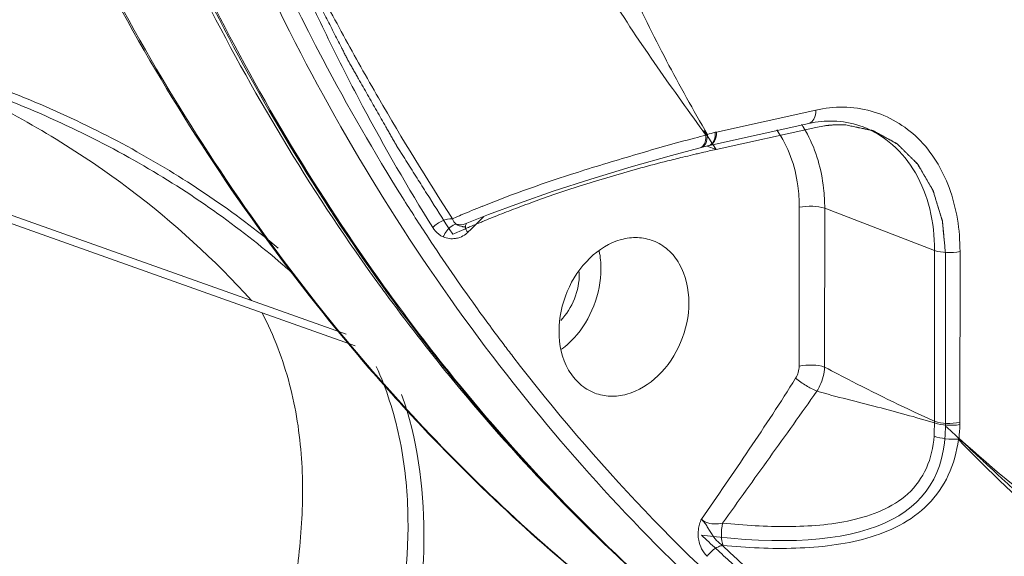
# Model space of a CAD drawing. Header units: millimetres. Extents: x 29035 to 30443, y 1864 to 2860.
# Tile 36 of 55: x 30105 to 30132, y 2512 to 2527. Entities that reach past the tile are written whole.
import ezdxf

# ---------------------------------------------------------------- set-up
doc = ezdxf.new("R2010")
doc.units = ezdxf.units.MM
doc.layers.add('\\M+5CFB8\\M+5CAB5\\M+5CFDF', color=7, linetype='Continuous', lineweight=13)

msp = doc.modelspace()

# ---------------------------------------------------------------- linework, layer by layer
at = {"layer": '\\M+5CFB8\\M+5CAB5\\M+5CFDF'}
for p, q in [((30066.698, 2535.335), (30114.32, 2518.408)), ((30112.001, 2519.002), (30081.166, 2529.988)), ((30127.263, 2524.595), (30124.524, 2523.989)), ((30124.178, 2524.031), (30124.514, 2523.509)), ((30124.33, 2523.617), (30127.068, 2524.224)), ((30124.513, 2523.508), (30127.263, 2524.117)), ((30124.513, 2523.508), (30127.263, 2524.117)), ((30127.502, 2524.161), (30127.263, 2524.117)), ((30127.502, 2524.161), (30127.263, 2524.117)), ((30127.263, 2524.117), (30127.502, 2524.161)), ((30123.286, 2523.34), (30124.312, 2523.613)), ((30124.098, 2523.559), (30124.072, 2523.549)), ((30124.072, 2523.549), (30124.072, 2523.549)), ((30124.513, 2523.508), (30124.27, 2523.602)), ((30124.312, 2523.613), (30124.33, 2523.617)), ((30126.804, 2517.53), (30126.807, 2521.912)), ((30127.505, 2517.502), (30127.508, 2521.884)), ((30130.537, 2520.722), (30127.508, 2521.884)), ((30117.282, 2521.609), (30117.249, 2521.595)), ((30118.112, 2521.66), (30117.891, 2521.44)), ((30117.155, 2521.317), (30117.255, 2521.167)), ((30117.391, 2521.423), (30117.353, 2521.448)), ((30117.434, 2521.247), (30117.383, 2521.225)), ((30117.6, 2521.455), (30117.6, 2521.455)), ((30117.608, 2521.345), (30117.627, 2521.288)), ((30117.65, 2521.341), (30117.612, 2521.324)), ((30117.753, 2521.302), (30117.683, 2521.232)), ((30117.804, 2521.353), (30117.753, 2521.302)), ((30117.891, 2521.44), (30117.804, 2521.353)), ((30117.683, 2521.232), (30117.667, 2521.217)), ((30130.534, 2516.007), (30130.537, 2520.722)), ((30130.84, 2520.606), (30130.837, 2515.87)), ((30130.84, 2520.606), (30130.837, 2515.87)), ((30131.235, 2515.978), (30131.238, 2520.694)), ((30112.001, 2519.002), (30114.567, 2518.087))]:
    msp.add_line(p, q, dxfattribs=at)
msp.add_lwpolyline([(30117.6, 2521.455), (30118.242, 2521.711), (30119.092, 2522.029), (30120.023, 2522.353), (30121.06, 2522.688), (30122.177, 2523.025), (30123.286, 2523.34)], dxfattribs=at)
for centre, radius, start, end in [((30127.714, 2521.312), 2.982, 98.9953, 102.4963), ((30127.689, 2521.479), 2.814, 92.1854, 99.0261), ((30127.325, 2512.833), 11.503, 104.2603, 105.387), ((30124.758, 2522.934), 1.081, 102.49, 104.2597), ((30124.103, 2522.367), 3.318, 31.8771, 33.5012), ((30124.016, 2522.313), 3.42, 28.2107, 31.8665), ((30132.803, 2489.852), 35.112, 104.1275, 104.6565), ((30123.374, 2525.508), 1.822, 298.137, 299.5745), ((30134.259, 2479.466), 45.107, 102.9745, 103.1455), ((30134.429, 2478.724), 45.869, 102.4839, 102.9733), ((30134.153, 2479.916), 44.645, 103.3197, 103.679), ((30134.22, 2479.632), 44.937, 103.1456, 103.32), ((30164.58, 2552.683), 57.472, 212.05244, 213.36901), ((30129.487, 2493.782), 30.387, 112.0869, 113.2536), ((30129.854, 2492.943), 31.302, 113.2647, 113.6807), ((30130.602, 2491.142), 32.859, 112.4021, 112.9502), ((30130.27, 2491.919), 32.014, 113.4787, 113.6375), ((30130.357, 2491.718), 32.232, 113.2912, 113.4786), ((30111.119, 2517.573), 7.493, 29.0922, 29.7184), ((30130.477, 2491.439), 32.537, 112.951, 113.2172), ((30163.577, 2552.019), 56.269, 213.3655, 215.7129), ((30130.217, 2492.04), 31.881, 113.7366, 113.9893), ((30097.039, 2502.414), 23.708, 47.9403, 49.0807), ((30119.062, 2520.083), 1.682, 359.9591, 1.6996), ((30160.156, 2552.289), 55.458, 215.9503, 216.1906), ((30162.603, 2551.323), 55.072, 215.7166, 217.0738), ((30118.761, 2519.99), 2.493, 312.7912, 317.599), ((30162.15, 2550.983), 54.506, 217.0755, 217.505), ((30118.871, 2519.869), 2.33, 306.4569, 312.8146), ((30119.964, 2516.068), 10.57, 357.4604, 359.4291), ((30129.359, 2515.991), 1.175, 358.659, 0.7779), ((30121.095, 2516.291), 10.146, 355.713, 357.8674), ((30129.495, 2515.98), 1.739, 357.8291, 359.9627)]:
    msp.add_arc(centre, radius, start, end, dxfattribs=at)
for points, knots in [([(30118.551, 2517.538), (30116.404, 2520.325), (30112.557, 2526.464), (30108.388, 2536.738), (30105.786, 2548.003), (30105.149, 2555.846), (30105.093, 2559.841)], [0, 0, 0, 0, 0.233987, 0.478643, 0.734258, 1, 1, 1, 1]), ([(30115.868, 2522.183), (30115.089, 2523.427), (30112.083, 2528.658), (30109.858, 2534.327), (30108.6, 2538.713)], [0, 0, 0, 0, 0.243373, 1, 1, 1, 1]), ([(30110.119, 2535.769), (30110.174, 2535.616), (30110.285, 2535.31), (30110.423, 2534.929), (30110.533, 2534.623), (30110.616, 2534.394), (30110.699, 2534.165), (30110.782, 2533.936), (30110.851, 2533.745), (30110.906, 2533.592), (30110.941, 2533.497), (30110.968, 2533.42), (30110.986, 2533.373), (30110.998, 2533.339), (30111.005, 2533.32), (30111.013, 2533.3), (30111.024, 2533.274), (30111.04, 2533.234), (30111.061, 2533.183), (30111.094, 2533.102), (30111.135, 2533.001), (30111.185, 2532.879), (30111.251, 2532.717), (30111.334, 2532.514), (30111.433, 2532.27), (30111.566, 2531.946), (30111.698, 2531.622), (30111.814, 2531.338), (30111.88, 2531.175), (30111.93, 2531.054), (30111.98, 2530.932), (30112.017, 2530.841), (30112.042, 2530.78), (30112.054, 2530.75), (30112.067, 2530.719), (30112.085, 2530.68), (30112.107, 2530.631), (30112.144, 2530.552), (30112.189, 2530.454), (30112.261, 2530.297), (30112.352, 2530.1), (30112.46, 2529.864), (30112.569, 2529.628), (30112.677, 2529.392), (30112.786, 2529.156), (30112.876, 2528.959), (30112.948, 2528.801), (30113.002, 2528.683), (30113.057, 2528.565), (30113.102, 2528.467), (30113.138, 2528.388), (30113.161, 2528.339), (30113.179, 2528.3), (30113.192, 2528.27), (30113.204, 2528.246), (30113.213, 2528.226), (30113.219, 2528.211), (30113.226, 2528.198), (30113.235, 2528.181), (30113.246, 2528.159), (30113.26, 2528.133), (30113.278, 2528.098), (30113.3, 2528.054), (30113.336, 2527.984), (30113.38, 2527.897), (30113.434, 2527.792), (30113.488, 2527.687), (30113.559, 2527.547), (30113.649, 2527.373), (30113.756, 2527.163), (30113.863, 2526.953), (30113.971, 2526.744), (30114.078, 2526.534), (30114.167, 2526.359), (30114.239, 2526.22), (30114.284, 2526.132), (30114.319, 2526.062), (30114.342, 2526.019), (30114.357, 2525.988), (30114.367, 2525.97), (30114.377, 2525.952), (30114.39, 2525.929), (30114.411, 2525.892), (30114.437, 2525.846), (30114.479, 2525.772), (30114.532, 2525.68), (30114.594, 2525.57), (30114.678, 2525.422), (30114.824, 2525.165), (30115.034, 2524.796), (30115.243, 2524.428), (30115.389, 2524.17), (30115.473, 2524.023), (30115.535, 2523.912), (30115.598, 2523.802), (30115.645, 2523.719), (30115.677, 2523.664), (30115.692, 2523.636), (30115.708, 2523.609), (30115.731, 2523.573), (30115.76, 2523.528), (30115.805, 2523.456), (30115.862, 2523.366), (30115.952, 2523.222), (30116.066, 2523.043), (30116.202, 2522.827), (30116.383, 2522.539), (30116.701, 2522.036), (30116.973, 2521.605), (30117.155, 2521.317)], [0, 0, 0, 0, 0.03125, 0.0625, 0.078125, 0.09375, 0.109375, 0.125, 0.140625, 0.148438, 0.15625, 0.160156, 0.164062, 0.166016, 0.166992, 0.167969, 0.169922, 0.171875, 0.175781, 0.179688, 0.1875, 0.195312, 0.203125, 0.21875, 0.234375, 0.25, 0.28125, 0.296875, 0.304688, 0.3125, 0.320312, 0.328125, 0.330078, 0.332031, 0.333984, 0.335938, 0.339844, 0.34375, 0.351562, 0.359375, 0.375, 0.390625, 0.40625, 0.421875, 0.4375, 0.453125, 0.460938, 0.46875, 0.476562, 0.484375, 0.488281, 0.492188, 0.494141, 0.496094, 0.498047, 0.499023, 0.5, 0.500977, 0.501953, 0.503906, 0.505859, 0.507812, 0.511719, 0.515625, 0.523438, 0.53125, 0.539062, 0.546875, 0.5625, 0.578125, 0.59375, 0.609375, 0.625, 0.640625, 0.648438, 0.65625, 0.660156, 0.664062, 0.666016, 0.666992, 0.667969, 0.669922, 0.671875, 0.675781, 0.679688, 0.6875, 0.695312, 0.703125, 0.71875, 0.75, 0.78125, 0.796875, 0.804688, 0.8125, 0.820312, 0.828125, 0.830078, 0.832031, 0.833984, 0.835938, 0.839844, 0.84375, 0.851562, 0.859375, 0.875, 0.890625, 0.90625, 0.9375, 1, 1, 1, 1]), ([(30117.249, 2521.595), (30116.538, 2522.687), (30115.517, 2524.363), (30114.233, 2526.652), (30113.304, 2528.405), (30112.419, 2530.188), (30111.728, 2531.701), (30111.206, 2532.928), (30110.893, 2533.703), (30110.65, 2534.328), (30110.472, 2534.799), (30110.327, 2535.193), (30110.225, 2535.47), (30110.171, 2535.629), (30110.137, 2535.707), (30110.127, 2535.748)], [0, 0, 0, 0, 0.246159, 0.370651, 0.495696, 0.621059, 0.746749, 0.809782, 0.872983, 0.904657, 0.936383, 0.968165, 0.984078, 0.992041, 1, 1, 1, 1]), ([(30116.704, 2521.355), (30116.021, 2522.448), (30115.049, 2524.134), (30113.867, 2526.452), (30113.025, 2528.24), (30112.23, 2530.066), (30111.607, 2531.614), (30111.13, 2532.87), (30110.841, 2533.662), (30110.616, 2534.3), (30110.45, 2534.78), (30110.314, 2535.183), (30110.219, 2535.464), (30110.168, 2535.627), (30110.137, 2535.706), (30110.127, 2535.748)], [0, 0, 0, 0, 0.243916, 0.367481, 0.492074, 0.617647, 0.744163, 0.807771, 0.871612, 0.90362, 0.935686, 0.967812, 0.983897, 0.991945, 1, 1, 1, 1]), ([(30104.582, 2535.002), (30105.786, 2531.887), (30108.606, 2525.942), (30112.369, 2520.536), (30114.433, 2518.078)], [0, 0, 0, 0, 0.509909, 1, 1, 1, 1]), ([(30114.446, 2518.095), (30112.389, 2520.554), (30108.639, 2525.963), (30105.831, 2531.908), (30104.633, 2535.024)], [0, 0, 0, 0, 0.489881, 1, 1, 1, 1]), ([(30109.198, 2530.478), (30109.625, 2529.516), (30111.39, 2525.785), (30113.527, 2522.228), (30115.323, 2519.731)], [0, 0, 0, 0, 0.254935, 1, 1, 1, 1]), ([(30109.238, 2530.5), (30109.663, 2529.537), (30111.423, 2525.805), (30113.554, 2522.245), (30115.345, 2519.747)], [0, 0, 0, 0, 0.255005, 1, 1, 1, 1]), ([(30109.104, 2530.45), (30109.533, 2529.49), (30111.308, 2525.766), (30113.457, 2522.218), (30115.261, 2519.73)], [0, 0, 0, 0, 0.255011, 1, 1, 1, 1]), ([(30124.273, 2523.923), (30123.887, 2524.595), (30123.124, 2525.957), (30122.437, 2527.359), (30122.111, 2528.073)], [0, 0, 0, 0, 0.496833, 1, 1, 1, 1]), ([(30124.233, 2523.901), (30123.785, 2524.529), (30122.866, 2525.796), (30121.998, 2527.099), (30121.579, 2527.774)], [0, 0, 0, 0, 0.492596, 1, 1, 1, 1]), ([(30112.443, 2520.787), (30111.233, 2521.79), (30108.536, 2523.619), (30105.559, 2524.939), (30103.986, 2525.492)], [0, 0, 0, 0, 0.485181, 1, 1, 1, 1]), ([(30112.567, 2520.329), (30111.346, 2521.388), (30108.592, 2523.321), (30105.527, 2524.701), (30103.901, 2525.276)], [0, 0, 0, 0, 0.483851, 1, 1, 1, 1]), ([(30104.171, 2524.972), (30105.636, 2524.251), (30108.347, 2522.604), (30110.69, 2520.466), (30111.705, 2519.338)], [0, 0, 0, 0, 0.518462, 1, 1, 1, 1]), ([(30127.263, 2524.595), (30127.263, 2524.51), (30127.246, 2524.359), (30127.129, 2524.237), (30127.068, 2524.224)], [0, 0, 0, 0, 0.579013, 1, 1, 1, 1]), ([(30131.238, 2520.694), (30131.238, 2521.29), (30131.064, 2522.436), (30130.198, 2523.88), (30128.814, 2524.706), (30127.759, 2524.705), (30127.263, 2524.595)], [0, 0, 0, 0, 0.278904, 0.529955, 0.762644, 1, 1, 1, 1]), ([(30127.582, 2524.29), (30127.667, 2524.293), (30128.002, 2524.29), (30128.336, 2524.22), (30128.569, 2524.13)], [0, 0, 0, 0, 0.256246, 1, 1, 1, 1]), ([(30124.492, 2523.981), (30124.494, 2523.898), (30124.481, 2523.751), (30124.371, 2523.628), (30124.312, 2523.613)], [0, 0, 0, 0, 0.580159, 1, 1, 1, 1]), ([(30124.524, 2523.989), (30124.524, 2523.904), (30124.507, 2523.753), (30124.39, 2523.631), (30124.33, 2523.617)], [0, 0, 0, 0, 0.578976, 1, 1, 1, 1]), ([(30126.807, 2521.912), (30126.808, 2522.111), (30126.761, 2522.857), (30126.504, 2523.6), (30126.186, 2524.047)], [0, 0, 0, 0, 0.266638, 1, 1, 1, 1]), ([(30128.093, 2524.184), (30128.082, 2524.184), (30128.061, 2524.185), (30128.034, 2524.187), (30128.016, 2524.188), (30128.005, 2524.188), (30127.992, 2524.188), (30127.977, 2524.189), (30127.952, 2524.189), (30127.922, 2524.19), (30127.885, 2524.189), (30127.848, 2524.188), (30127.811, 2524.188), (30127.774, 2524.186), (30127.737, 2524.184), (30127.699, 2524.182), (30127.668, 2524.179), (30127.644, 2524.177), (30127.628, 2524.175), (30127.616, 2524.174), (30127.602, 2524.173), (30127.578, 2524.17), (30127.543, 2524.166), (30127.516, 2524.162), (30127.502, 2524.161)], [0, 0, 0, 0, 0.0625, 0.125, 0.15625, 0.171875, 0.1875, 0.21875, 0.25, 0.3125, 0.375, 0.4375, 0.5, 0.5625, 0.625, 0.6875, 0.75, 0.78125, 0.8125, 0.828125, 0.84375, 0.875, 0.9375, 1, 1, 1, 1]), ([(30128.093, 2524.184), (30128.082, 2524.184), (30128.061, 2524.185), (30128.034, 2524.187), (30128.016, 2524.188), (30128.005, 2524.188), (30127.992, 2524.188), (30127.977, 2524.189), (30127.952, 2524.189), (30127.922, 2524.19), (30127.885, 2524.189), (30127.848, 2524.188), (30127.811, 2524.188), (30127.774, 2524.186), (30127.737, 2524.184), (30127.699, 2524.182), (30127.668, 2524.179), (30127.644, 2524.177), (30127.628, 2524.175), (30127.616, 2524.174), (30127.602, 2524.173), (30127.578, 2524.17), (30127.543, 2524.166), (30127.516, 2524.162), (30127.502, 2524.161)], [0, 0, 0, 0, 0.0625, 0.125, 0.15625, 0.171875, 0.1875, 0.21875, 0.25, 0.3125, 0.375, 0.4375, 0.5, 0.5625, 0.625, 0.6875, 0.75, 0.78125, 0.8125, 0.828125, 0.84375, 0.875, 0.9375, 1, 1, 1, 1]), ([(30127.502, 2524.161), (30127.513, 2524.162), (30127.535, 2524.165), (30127.562, 2524.168), (30127.581, 2524.171), (30127.592, 2524.172), (30127.605, 2524.173), (30127.62, 2524.175), (30127.645, 2524.177), (30127.676, 2524.18), (30127.713, 2524.183), (30127.75, 2524.185), (30127.788, 2524.187), (30127.825, 2524.188), (30127.862, 2524.189), (30127.899, 2524.19), (30127.929, 2524.189), (30127.954, 2524.189), (30127.969, 2524.189), (30127.981, 2524.189), (30127.995, 2524.188), (30128.018, 2524.187), (30128.052, 2524.186), (30128.079, 2524.184), (30128.093, 2524.184)], [0, 0, 0, 0, 0.0625, 0.125, 0.15625, 0.171875, 0.1875, 0.21875, 0.25, 0.3125, 0.375, 0.4375, 0.5, 0.5625, 0.625, 0.6875, 0.75, 0.78125, 0.8125, 0.828125, 0.84375, 0.875, 0.9375, 1, 1, 1, 1]), ([(30130.84, 2520.606), (30130.835, 2520.663), (30130.824, 2520.778), (30130.808, 2520.951), (30130.795, 2521.094), (30130.784, 2521.209), (30130.776, 2521.296), (30130.769, 2521.367), (30130.764, 2521.425), (30130.761, 2521.461), (30130.758, 2521.49), (30130.756, 2521.507), (30130.755, 2521.52), (30130.754, 2521.527), (30130.752, 2521.534), (30130.75, 2521.542), (30130.745, 2521.555), (30130.74, 2521.572), (30130.732, 2521.599), (30130.722, 2521.632), (30130.71, 2521.672), (30130.694, 2521.725), (30130.665, 2521.818), (30130.625, 2521.95), (30130.584, 2522.083), (30130.556, 2522.176), (30130.54, 2522.229), (30130.528, 2522.269), (30130.518, 2522.302), (30130.51, 2522.329), (30130.504, 2522.345), (30130.5, 2522.359), (30130.498, 2522.367), (30130.496, 2522.374), (30130.493, 2522.38), (30130.487, 2522.389), (30130.479, 2522.404), (30130.466, 2522.426), (30130.449, 2522.454), (30130.423, 2522.499), (30130.39, 2522.556), (30130.351, 2522.624), (30130.312, 2522.691), (30130.272, 2522.759), (30130.233, 2522.827), (30130.193, 2522.895), (30130.161, 2522.951), (30130.134, 2522.996), (30130.118, 2523.024), (30130.105, 2523.047), (30130.095, 2523.064), (30130.087, 2523.078), (30130.081, 2523.088), (30130.078, 2523.093), (30130.076, 2523.098), (30130.072, 2523.101), (30130.068, 2523.105), (30130.06, 2523.113), (30130.049, 2523.124), (30130.036, 2523.137), (30130.018, 2523.154), (30129.997, 2523.176), (30129.962, 2523.211), (30129.918, 2523.255), (30129.865, 2523.307), (30129.813, 2523.36), (30129.76, 2523.412), (30129.708, 2523.465), (30129.655, 2523.517), (30129.612, 2523.561), (30129.577, 2523.596), (30129.555, 2523.618), (30129.537, 2523.635), (30129.526, 2523.646), (30129.519, 2523.654), (30129.514, 2523.658), (30129.509, 2523.66), (30129.502, 2523.664), (30129.492, 2523.67), (30129.479, 2523.677), (30129.458, 2523.689), (30129.431, 2523.703), (30129.4, 2523.72), (30129.358, 2523.743), (30129.284, 2523.783), (30129.179, 2523.841), (30129.074, 2523.898), (30129.001, 2523.939), (30128.959, 2523.962), (30128.927, 2523.979), (30128.901, 2523.993), (30128.88, 2524.005), (30128.867, 2524.012), (30128.856, 2524.018), (30128.85, 2524.021), (30128.845, 2524.024), (30128.839, 2524.026), (30128.829, 2524.028), (30128.814, 2524.031), (30128.79, 2524.036), (30128.761, 2524.042), (30128.714, 2524.052), (30128.656, 2524.065), (30128.585, 2524.08), (30128.491, 2524.099), (30128.374, 2524.124), (30128.233, 2524.154), (30128.14, 2524.174), (30128.093, 2524.184)], [0, 0, 0, 0, 0.03125, 0.0625, 0.09375, 0.109375, 0.125, 0.140625, 0.148438, 0.15625, 0.160156, 0.164062, 0.166016, 0.166992, 0.167969, 0.169922, 0.171875, 0.175781, 0.179688, 0.1875, 0.195312, 0.203125, 0.21875, 0.25, 0.28125, 0.296875, 0.304688, 0.3125, 0.320312, 0.324219, 0.328125, 0.330078, 0.332031, 0.333008, 0.333984, 0.335938, 0.339844, 0.34375, 0.351562, 0.359375, 0.375, 0.390625, 0.40625, 0.421875, 0.4375, 0.453125, 0.46875, 0.476562, 0.484375, 0.488281, 0.492188, 0.496094, 0.498047, 0.499023, 0.5, 0.500977, 0.501953, 0.503906, 0.507812, 0.511719, 0.515625, 0.523438, 0.53125, 0.546875, 0.5625, 0.578125, 0.59375, 0.609375, 0.625, 0.640625, 0.648438, 0.65625, 0.660156, 0.664062, 0.666016, 0.666992, 0.667969, 0.669922, 0.671875, 0.675781, 0.679688, 0.6875, 0.695312, 0.703125, 0.71875, 0.75, 0.78125, 0.796875, 0.804688, 0.8125, 0.820312, 0.824219, 0.828125, 0.830078, 0.832031, 0.833008, 0.833984, 0.835938, 0.839844, 0.84375, 0.851562, 0.859375, 0.875, 0.890625, 0.90625, 0.9375, 0.96875, 1, 1, 1, 1]), ([(30130.84, 2520.606), (30130.835, 2520.663), (30130.824, 2520.778), (30130.808, 2520.951), (30130.795, 2521.094), (30130.784, 2521.209), (30130.776, 2521.296), (30130.769, 2521.367), (30130.764, 2521.425), (30130.761, 2521.461), (30130.758, 2521.49), (30130.756, 2521.507), (30130.755, 2521.52), (30130.754, 2521.527), (30130.752, 2521.534), (30130.75, 2521.542), (30130.745, 2521.555), (30130.74, 2521.572), (30130.732, 2521.599), (30130.722, 2521.632), (30130.71, 2521.672), (30130.694, 2521.725), (30130.665, 2521.818), (30130.625, 2521.95), (30130.584, 2522.083), (30130.556, 2522.176), (30130.54, 2522.229), (30130.528, 2522.269), (30130.518, 2522.302), (30130.51, 2522.329), (30130.504, 2522.345), (30130.5, 2522.359), (30130.498, 2522.367), (30130.496, 2522.374), (30130.493, 2522.38), (30130.487, 2522.389), (30130.479, 2522.404), (30130.466, 2522.426), (30130.449, 2522.454), (30130.423, 2522.499), (30130.39, 2522.556), (30130.351, 2522.624), (30130.312, 2522.691), (30130.272, 2522.759), (30130.233, 2522.827), (30130.193, 2522.895), (30130.161, 2522.951), (30130.134, 2522.996), (30130.118, 2523.024), (30130.105, 2523.047), (30130.095, 2523.064), (30130.087, 2523.078), (30130.081, 2523.088), (30130.078, 2523.093), (30130.076, 2523.098), (30130.072, 2523.101), (30130.068, 2523.105), (30130.06, 2523.113), (30130.049, 2523.124), (30130.036, 2523.137), (30130.018, 2523.154), (30129.997, 2523.176), (30129.962, 2523.211), (30129.918, 2523.255), (30129.865, 2523.307), (30129.813, 2523.36), (30129.76, 2523.412), (30129.708, 2523.465), (30129.655, 2523.517), (30129.612, 2523.561), (30129.577, 2523.596), (30129.555, 2523.618), (30129.537, 2523.635), (30129.526, 2523.646), (30129.519, 2523.654), (30129.514, 2523.658), (30129.509, 2523.66), (30129.502, 2523.664), (30129.492, 2523.67), (30129.479, 2523.677), (30129.458, 2523.689), (30129.431, 2523.703), (30129.4, 2523.72), (30129.358, 2523.743), (30129.284, 2523.783), (30129.179, 2523.841), (30129.074, 2523.898), (30129.001, 2523.939), (30128.959, 2523.962), (30128.927, 2523.979), (30128.901, 2523.993), (30128.88, 2524.005), (30128.867, 2524.012), (30128.856, 2524.018), (30128.85, 2524.021), (30128.845, 2524.024), (30128.839, 2524.026), (30128.829, 2524.028), (30128.814, 2524.031), (30128.79, 2524.036), (30128.761, 2524.042), (30128.714, 2524.052), (30128.656, 2524.065), (30128.585, 2524.08), (30128.491, 2524.099), (30128.374, 2524.124), (30128.233, 2524.154), (30128.14, 2524.174), (30128.093, 2524.184)], [0, 0, 0, 0, 0.03125, 0.0625, 0.09375, 0.109375, 0.125, 0.140625, 0.148438, 0.15625, 0.160156, 0.164062, 0.166016, 0.166992, 0.167969, 0.169922, 0.171875, 0.175781, 0.179688, 0.1875, 0.195312, 0.203125, 0.21875, 0.25, 0.28125, 0.296875, 0.304688, 0.3125, 0.320312, 0.324219, 0.328125, 0.330078, 0.332031, 0.333008, 0.333984, 0.335938, 0.339844, 0.34375, 0.351562, 0.359375, 0.375, 0.390625, 0.40625, 0.421875, 0.4375, 0.453125, 0.46875, 0.476562, 0.484375, 0.488281, 0.492188, 0.496094, 0.498047, 0.499023, 0.5, 0.500977, 0.501953, 0.503906, 0.507812, 0.511719, 0.515625, 0.523438, 0.53125, 0.546875, 0.5625, 0.578125, 0.59375, 0.609375, 0.625, 0.640625, 0.648438, 0.65625, 0.660156, 0.664062, 0.666016, 0.666992, 0.667969, 0.669922, 0.671875, 0.675781, 0.679688, 0.6875, 0.695312, 0.703125, 0.71875, 0.75, 0.78125, 0.796875, 0.804688, 0.8125, 0.820312, 0.824219, 0.828125, 0.830078, 0.832031, 0.833008, 0.833984, 0.835938, 0.839844, 0.84375, 0.851562, 0.859375, 0.875, 0.890625, 0.90625, 0.9375, 0.96875, 1, 1, 1, 1]), ([(30128.093, 2524.184), (30128.139, 2524.174), (30128.231, 2524.155), (30128.37, 2524.126), (30128.486, 2524.102), (30128.578, 2524.082), (30128.647, 2524.068), (30128.705, 2524.056), (30128.751, 2524.046), (30128.78, 2524.04), (30128.803, 2524.035), (30128.818, 2524.032), (30128.828, 2524.03), (30128.834, 2524.029), (30128.839, 2524.025), (30128.845, 2524.022), (30128.856, 2524.016), (30128.869, 2524.009), (30128.89, 2523.998), (30128.916, 2523.983), (30128.948, 2523.966), (30128.99, 2523.943), (30129.064, 2523.904), (30129.169, 2523.847), (30129.274, 2523.789), (30129.348, 2523.75), (30129.39, 2523.727), (30129.422, 2523.71), (30129.448, 2523.695), (30129.469, 2523.684), (30129.482, 2523.677), (30129.493, 2523.671), (30129.499, 2523.667), (30129.505, 2523.665), (30129.509, 2523.661), (30129.517, 2523.653), (30129.528, 2523.642), (30129.545, 2523.625), (30129.567, 2523.603), (30129.602, 2523.568), (30129.646, 2523.525), (30129.699, 2523.473), (30129.752, 2523.421), (30129.804, 2523.368), (30129.857, 2523.316), (30129.91, 2523.264), (30129.954, 2523.221), (30129.989, 2523.186), (30130.011, 2523.164), (30130.028, 2523.147), (30130.041, 2523.134), (30130.052, 2523.123), (30130.06, 2523.115), (30130.064, 2523.111), (30130.068, 2523.108), (30130.07, 2523.103), (30130.074, 2523.098), (30130.079, 2523.088), (30130.088, 2523.074), (30130.097, 2523.057), (30130.111, 2523.034), (30130.127, 2523.006), (30130.154, 2522.961), (30130.186, 2522.905), (30130.226, 2522.838), (30130.266, 2522.77), (30130.305, 2522.702), (30130.345, 2522.635), (30130.384, 2522.567), (30130.417, 2522.511), (30130.444, 2522.466), (30130.46, 2522.438), (30130.474, 2522.416), (30130.482, 2522.401), (30130.488, 2522.392), (30130.491, 2522.386), (30130.493, 2522.379), (30130.495, 2522.371), (30130.499, 2522.358), (30130.504, 2522.341), (30130.513, 2522.315), (30130.523, 2522.281), (30130.535, 2522.242), (30130.551, 2522.189), (30130.58, 2522.096), (30130.621, 2521.963), (30130.662, 2521.831), (30130.691, 2521.738), (30130.707, 2521.685), (30130.719, 2521.645), (30130.729, 2521.612), (30130.738, 2521.586), (30130.743, 2521.569), (30130.747, 2521.556), (30130.749, 2521.547), (30130.752, 2521.541), (30130.752, 2521.534), (30130.754, 2521.521), (30130.755, 2521.503), (30130.758, 2521.474), (30130.762, 2521.437), (30130.767, 2521.379), (30130.774, 2521.306), (30130.782, 2521.218), (30130.793, 2521.102), (30130.807, 2520.956), (30130.824, 2520.781), (30130.835, 2520.664), (30130.84, 2520.606)], [0, 0, 0, 0, 0.03125, 0.0625, 0.09375, 0.109375, 0.125, 0.140625, 0.148438, 0.15625, 0.160156, 0.164062, 0.166016, 0.166992, 0.167969, 0.169922, 0.171875, 0.175781, 0.179688, 0.1875, 0.195312, 0.203125, 0.21875, 0.25, 0.28125, 0.296875, 0.304688, 0.3125, 0.320312, 0.324219, 0.328125, 0.330078, 0.332031, 0.333008, 0.333984, 0.335938, 0.339844, 0.34375, 0.351562, 0.359375, 0.375, 0.390625, 0.40625, 0.421875, 0.4375, 0.453125, 0.46875, 0.476562, 0.484375, 0.488281, 0.492188, 0.496094, 0.498047, 0.499023, 0.5, 0.500977, 0.501953, 0.503906, 0.507812, 0.511719, 0.515625, 0.523438, 0.53125, 0.546875, 0.5625, 0.578125, 0.59375, 0.609375, 0.625, 0.640625, 0.648438, 0.65625, 0.660156, 0.664062, 0.666016, 0.666992, 0.667969, 0.669922, 0.671875, 0.675781, 0.679688, 0.6875, 0.695312, 0.703125, 0.71875, 0.75, 0.78125, 0.796875, 0.804688, 0.8125, 0.820312, 0.824219, 0.828125, 0.830078, 0.832031, 0.833008, 0.833984, 0.835938, 0.839844, 0.84375, 0.851562, 0.859375, 0.875, 0.890625, 0.90625, 0.9375, 0.96875, 1, 1, 1, 1]), ([(30130.537, 2520.722), (30130.538, 2521.106), (30130.456, 2521.851), (30130.065, 2522.866), (30129.431, 2523.669), (30128.864, 2524.017), (30128.569, 2524.13)], [0, 0, 0, 0, 0.276175, 0.5334, 0.772406, 1, 1, 1, 1]), ([(30123.919, 2523.821), (30123.391, 2523.683), (30122.312, 2523.375), (30120.348, 2522.783), (30118.924, 2522.288), (30118.061, 2521.938)], [0, 0, 0, 0, 0.266205, 0.546571, 1, 1, 1, 1]), ([(30124.233, 2523.901), (30124.234, 2523.872), (30124.231, 2523.773), (30124.205, 2523.669), (30124.162, 2523.613)], [0, 0, 0, 0, 0.289292, 1, 1, 1, 1]), ([(30124.273, 2523.923), (30124.274, 2523.894), (30124.272, 2523.791), (30124.244, 2523.683), (30124.199, 2523.625)], [0, 0, 0, 0, 0.286533, 1, 1, 1, 1]), ([(30127.508, 2521.884), (30127.508, 2522.069), (30127.471, 2522.772), (30127.275, 2523.472), (30127.03, 2523.93)], [0, 0, 0, 0, 0.262878, 1, 1, 1, 1]), ([(30123.595, 2523.295), (30123.457, 2523.261), (30123.081, 2523.168), (30122.444, 2523.001), (30121.684, 2522.786), (30120.94, 2522.559), (30120.25, 2522.334), (30119.62, 2522.115), (30119.052, 2521.906), (30118.54, 2521.708), (30118.229, 2521.583), (30118.08, 2521.521)], [0, 0, 0, 0, 0.069767, 0.186047, 0.302326, 0.418605, 0.534884, 0.651163, 0.767442, 0.883721, 1, 1, 1, 1]), ([(30126.807, 2521.912), (30126.928, 2521.939), (30127.165, 2521.95), (30127.404, 2521.924), (30127.508, 2521.884)], [0, 0, 0, 0, 0.525203, 1, 1, 1, 1]), ([(30116.704, 2521.355), (30116.779, 2521.431), (30116.95, 2521.547), (30117.153, 2521.601), (30117.249, 2521.595)], [0, 0, 0, 0, 0.52812, 1, 1, 1, 1]), ([(30116.993, 2521.094), (30116.904, 2521.134), (30116.798, 2521.22), (30116.722, 2521.326), (30116.704, 2521.355)], [0, 0, 0, 0, 0.739511, 1, 1, 1, 1]), ([(30116.993, 2521.094), (30117.011, 2521.139), (30117.09, 2521.289), (30117.233, 2521.422), (30117.353, 2521.448)], [0, 0, 0, 0, 0.281132, 1, 1, 1, 1]), ([(30117.627, 2521.288), (30117.62, 2521.298), (30117.611, 2521.322), (30117.607, 2521.354), (30117.587, 2521.379), (30117.56, 2521.375), (30117.536, 2521.374), (30117.51, 2521.389), (30117.489, 2521.391), (30117.474, 2521.394)], [0, 0, 0, 0, 0.179658, 0.343149, 0.459005, 0.585555, 0.699614, 0.790883, 1, 1, 1, 1]), ([(30117.447, 2521.083), (30117.409, 2521.069), (30117.26, 2521.03), (30117.096, 2521.049), (30116.993, 2521.094)], [0, 0, 0, 0, 0.263687, 1, 1, 1, 1]), ([(30117.667, 2521.217), (30117.651, 2521.201), (30117.585, 2521.145), (30117.507, 2521.105), (30117.447, 2521.083)], [0, 0, 0, 0, 0.261814, 1, 1, 1, 1]), ([(30120.184, 2518.491), (30120.184, 2518.865), (30120.346, 2519.616), (30120.952, 2520.537), (30121.71, 2521.017), (30122.345, 2521.1), (30122.644, 2521.04), (30122.78, 2520.988)], [0, 0, 0, 0, 0.271883, 0.541263, 0.783691, 0.894133, 1, 1, 1, 1]), ([(30122.78, 2520.988), (30122.927, 2520.932), (30123.211, 2520.757), (30123.647, 2520.206), (30123.764, 2519.651), (30123.764, 2519.284)], [0, 0, 0, 0, 0.228642, 0.46869, 1, 1, 1, 1]), ([(30131.238, 2520.694), (30131.117, 2520.667), (30130.88, 2520.656), (30130.642, 2520.682), (30130.537, 2520.722)], [0, 0, 0, 0, 0.525203, 1, 1, 1, 1]), ([(30115.323, 2519.731), (30115.891, 2518.941), (30118.208, 2515.89), (30120.853, 2513.086), (30122.986, 2511.185)], [0, 0, 0, 0, 0.254084, 1, 1, 1, 1]), ([(30115.345, 2519.747), (30115.923, 2518.941), (30118.279, 2515.833), (30120.975, 2512.981), (30123.153, 2511.053)], [0, 0, 0, 0, 0.254232, 1, 1, 1, 1]), ([(30115.398, 2519.542), (30115.963, 2518.77), (30118.265, 2515.789), (30120.884, 2513.05), (30122.993, 2511.194)], [0, 0, 0, 0, 0.254057, 1, 1, 1, 1]), ([(30123.764, 2519.284), (30123.764, 2518.91), (30123.602, 2518.159), (30122.996, 2517.238), (30122.238, 2516.758), (30121.603, 2516.675), (30121.304, 2516.735), (30121.168, 2516.787)], [0, 0, 0, 0, 0.271883, 0.541263, 0.783691, 0.894133, 1, 1, 1, 1]), ([(30112.001, 2519.002), (30112.323, 2518.373), (30112.826, 2517.058), (30113.141, 2514.993), (30113.114, 2512.93), (30112.733, 2510.194), (30111.753, 2506.826), (30110.646, 2504.245), (30110.039, 2502.965)], [0, 0, 0, 0, 0.126898, 0.25045, 0.373055, 0.496186, 0.745578, 1, 1, 1, 1]), ([(30121.168, 2516.787), (30121.02, 2516.843), (30120.737, 2517.018), (30120.301, 2517.568), (30120.184, 2518.123), (30120.184, 2518.491)], [0, 0, 0, 0, 0.228642, 0.46869, 1, 1, 1, 1]), ([(30114.433, 2518.078), (30114.974, 2517.433), (30117.172, 2514.939), (30119.613, 2512.656), (30121.551, 2511.105)], [0, 0, 0, 0, 0.253231, 1, 1, 1, 1]), ([(30121.548, 2511.117), (30120.908, 2511.63), (30118.37, 2513.775), (30116.051, 2516.178), (30114.446, 2518.095)], [0, 0, 0, 0, 0.247187, 1, 1, 1, 1]), ([(30135.656, 2503.766), (30132.43, 2505.385), (30126.255, 2509.472), (30121.176, 2514.847), (30118.911, 2517.798)], [0, 0, 0, 0, 0.492419, 1, 1, 1, 1]), ([(30112.826, 2501.881), (30113.43, 2503.128), (30114.531, 2505.645), (30115.737, 2509.547), (30116.14, 2512.918), (30115.843, 2515.598), (30115.428, 2516.899), (30115.147, 2517.522)], [0, 0, 0, 0, 0.255378, 0.505386, 0.750878, 0.874048, 1, 1, 1, 1]), ([(30132.439, 2505.096), (30129.793, 2506.669), (30124.736, 2510.406), (30120.483, 2515.031), (30118.551, 2517.538)], [0, 0, 0, 0, 0.493031, 1, 1, 1, 1]), ([(30126.804, 2517.53), (30126.925, 2517.557), (30127.162, 2517.568), (30127.401, 2517.542), (30127.505, 2517.502)], [0, 0, 0, 0, 0.525214, 1, 1, 1, 1]), ([(30127.291, 2516.837), (30127.323, 2516.887), (30127.438, 2517.092), (30127.5, 2517.327), (30127.505, 2517.502)], [0, 0, 0, 0, 0.253915, 1, 1, 1, 1]), ([(30127.505, 2517.502), (30127.757, 2517.369), (30128.754, 2516.846), (30129.768, 2516.356), (30130.534, 2516.007)], [0, 0, 0, 0, 0.252546, 1, 1, 1, 1]), ([(30124.114, 2513.306), (30124.555, 2513.947), (30125.433, 2515.233), (30126.294, 2516.531), (30126.706, 2517.193)], [0, 0, 0, 0, 0.499282, 1, 1, 1, 1]), ([(30126.706, 2517.193), (30126.797, 2517.119), (30126.987, 2516.991), (30127.187, 2516.88), (30127.291, 2516.837)], [0, 0, 0, 0, 0.512447, 1, 1, 1, 1]), ([(30113.307, 2501.614), (30113.884, 2502.821), (30114.939, 2505.255), (30116.108, 2509.029), (30116.64, 2512.91), (30116.276, 2515.53), (30115.844, 2516.75)], [0, 0, 0, 0, 0.255617, 0.506281, 0.752695, 1, 1, 1, 1]), ([(30124.695, 2513.195), (30125.126, 2513.8), (30125.993, 2515.013), (30126.863, 2516.224), (30127.291, 2516.837)], [0, 0, 0, 0, 0.498572, 1, 1, 1, 1]), ([(30127.291, 2516.837), (30127.845, 2516.681), (30128.933, 2516.415), (30130.014, 2516.121), (30130.534, 2515.963)], [0, 0, 0, 0, 0.514737, 1, 1, 1, 1]), ([(30131.235, 2515.978), (30131.114, 2515.952), (30130.877, 2515.94), (30130.638, 2515.967), (30130.534, 2516.007)], [0, 0, 0, 0, 0.525214, 1, 1, 1, 1]), ([(30131.233, 2515.914), (30131.112, 2515.893), (30130.875, 2515.892), (30130.638, 2515.923), (30130.534, 2515.963)], [0, 0, 0, 0, 0.523476, 1, 1, 1, 1]), ([(30130.841, 2515.876), (30130.949, 2515.775), (30131.166, 2515.573), (30131.49, 2515.271), (30131.76, 2515.019), (30131.977, 2514.817), (30132.139, 2514.666), (30132.274, 2514.54), (30132.382, 2514.439), (30132.45, 2514.376), (30132.504, 2514.325), (30132.538, 2514.294), (30132.561, 2514.272), (30132.575, 2514.259), (30132.59, 2514.246), (30132.609, 2514.23), (30132.64, 2514.205), (30132.678, 2514.173), (30132.739, 2514.122), (30132.815, 2514.058), (30132.907, 2513.982), (30133.029, 2513.88), (30133.242, 2513.702), (30133.547, 2513.447), (30133.852, 2513.192), (30134.065, 2513.014), (30134.187, 2512.912), (30134.278, 2512.835), (30134.37, 2512.759), (30134.438, 2512.702), (30134.484, 2512.663), (30134.503, 2512.648), (30134.518, 2512.635), (30134.534, 2512.623), (30134.562, 2512.602), (30134.601, 2512.573), (30134.665, 2512.526), (30134.744, 2512.467), (30134.871, 2512.373), (30135.029, 2512.255), (30135.219, 2512.114), (30135.409, 2511.973), (30135.599, 2511.832), (30135.789, 2511.691), (30135.979, 2511.55), (30136.137, 2511.432), (30136.264, 2511.338), (30136.343, 2511.279), (30136.407, 2511.232), (30136.454, 2511.197), (30136.494, 2511.168), (30136.521, 2511.147), (30136.537, 2511.135), (30136.549, 2511.126), (30136.56, 2511.119), (30136.576, 2511.109), (30136.602, 2511.092), (30136.64, 2511.067), (30136.685, 2511.037), (30136.746, 2510.997), (30136.821, 2510.947), (30136.942, 2510.867), (30137.093, 2510.768), (30137.275, 2510.648), (30137.456, 2510.529), (30137.637, 2510.409), (30137.819, 2510.289), (30138, 2510.17), (30138.151, 2510.07), (30138.272, 2509.99), (30138.348, 2509.941), (30138.408, 2509.901), (30138.446, 2509.876), (30138.472, 2509.858), (30138.488, 2509.849), (30138.505, 2509.839), (30138.526, 2509.826), (30138.56, 2509.807), (30138.602, 2509.782), (30138.67, 2509.743), (30138.754, 2509.694), (30138.855, 2509.635), (30138.99, 2509.557), (30139.227, 2509.419), (30139.564, 2509.223), (30139.902, 2509.027), (30140.138, 2508.89), (30140.273, 2508.811), (30140.375, 2508.752), (30140.476, 2508.693), (30140.552, 2508.649), (30140.603, 2508.62), (30140.624, 2508.608), (30140.641, 2508.598), (30140.658, 2508.589), (30140.689, 2508.573), (30140.732, 2508.551), (30140.803, 2508.516), (30140.89, 2508.472), (30141.03, 2508.401), (30141.206, 2508.313), (30141.416, 2508.207), (30141.696, 2508.065), (30142.187, 2507.818), (30142.608, 2507.606), (30142.888, 2507.465)], [0, 0, 0, 0, 0.03125, 0.0625, 0.09375, 0.109375, 0.125, 0.140625, 0.148438, 0.15625, 0.160156, 0.164062, 0.166016, 0.166992, 0.167969, 0.169922, 0.171875, 0.175781, 0.179688, 0.1875, 0.195312, 0.203125, 0.21875, 0.25, 0.28125, 0.296875, 0.304688, 0.3125, 0.320312, 0.328125, 0.330078, 0.332031, 0.333008, 0.333984, 0.335938, 0.339844, 0.34375, 0.351562, 0.359375, 0.375, 0.390625, 0.40625, 0.421875, 0.4375, 0.453125, 0.46875, 0.476562, 0.484375, 0.488281, 0.492188, 0.496094, 0.498047, 0.499023, 0.5, 0.500977, 0.501953, 0.503906, 0.507812, 0.511719, 0.515625, 0.523438, 0.53125, 0.546875, 0.5625, 0.578125, 0.59375, 0.609375, 0.625, 0.640625, 0.648438, 0.65625, 0.660156, 0.664062, 0.666016, 0.666992, 0.667969, 0.669922, 0.671875, 0.675781, 0.679688, 0.6875, 0.695312, 0.703125, 0.71875, 0.75, 0.78125, 0.796875, 0.804688, 0.8125, 0.820312, 0.828125, 0.830078, 0.832031, 0.833008, 0.833984, 0.835938, 0.839844, 0.84375, 0.851562, 0.859375, 0.875, 0.890625, 0.90625, 0.9375, 1, 1, 1, 1]), ([(30124.695, 2513.195), (30125.291, 2513.135), (30126.478, 2513.062), (30127.964, 2513.17), (30129.084, 2513.509), (30129.841, 2513.964), (30130.374, 2514.701), (30130.499, 2515.297), (30130.524, 2515.6)], [0, 0, 0, 0, 0.254189, 0.503648, 0.626245, 0.747772, 0.871161, 1, 1, 1, 1]), ([(30130.524, 2515.6), (30130.624, 2515.559), (30130.85, 2515.518), (30131.077, 2515.506), (30131.195, 2515.518)], [0, 0, 0, 0, 0.479176, 1, 1, 1, 1]), ([(30131.193, 2515.505), (30131.148, 2515.168), (30130.973, 2514.51), (30130.4, 2513.675), (30129.592, 2513.099), (30128.673, 2512.752), (30127.703, 2512.566), (30126.371, 2512.468), (30125.363, 2512.518), (30124.693, 2512.581)], [0, 0, 0, 0, 0.128285, 0.252421, 0.374319, 0.496717, 0.620634, 0.746025, 1, 1, 1, 1]), ([(30142.859, 2507.417), (30141.779, 2507.888), (30139.66, 2508.926), (30136.632, 2510.776), (30133.781, 2512.961), (30132.043, 2514.632), (30131.193, 2515.505)], [0, 0, 0, 0, 0.247389, 0.494689, 0.744005, 1, 1, 1, 1]), ([(30144.382, 2507.33), (30141.99, 2508.291), (30137.34, 2510.663), (30133.155, 2513.785), (30131.212, 2515.533)], [0, 0, 0, 0, 0.49659, 1, 1, 1, 1]), ([(30124.114, 2513.306), (30124.098, 2513.287), (30124.08, 2513.238), (30124.045, 2513.144), (30124.014, 2512.974), (30124.02, 2512.657), (30124.144, 2512.397), (30124.267, 2512.281)], [0, 0, 0, 0, 0.06922, 0.138452, 0.275719, 0.538239, 1, 1, 1, 1]), ([(30124.114, 2513.306), (30124.146, 2513.273), (30124.32, 2513.16), (30124.542, 2513.165), (30124.695, 2513.195)], [0, 0, 0, 0, 0.227881, 1, 1, 1, 1]), ([(30124.114, 2513.306), (30124.135, 2513.276), (30124.188, 2513.22), (30124.258, 2513.124), (30124.317, 2513.016), (30124.403, 2512.877), (30124.519, 2512.713), (30124.645, 2512.611), (30124.711, 2512.571)], [0, 0, 0, 0, 0.115545, 0.241831, 0.371551, 0.501272, 0.75581, 1, 1, 1, 1]), ([(30124.695, 2513.195), (30124.669, 2513.081), (30124.651, 2512.872), (30124.672, 2512.655), (30124.711, 2512.571)], [0, 0, 0, 0, 0.555948, 1, 1, 1, 1]), ([(30124.109, 2512.866), (30124.245, 2512.74), (30124.518, 2512.488), (30124.858, 2512.173), (30125.131, 2511.921), (30125.335, 2511.732), (30125.54, 2511.543), (30125.744, 2511.354), (30125.914, 2511.196), (30126.033, 2511.086), (30126.102, 2511.023), (30126.153, 2510.976), (30126.204, 2510.929), (30126.242, 2510.893), (30126.268, 2510.87), (30126.28, 2510.858), (30126.293, 2510.846), (30126.313, 2510.831), (30126.337, 2510.811), (30126.375, 2510.78), (30126.423, 2510.741), (30126.499, 2510.679), (30126.595, 2510.601), (30126.709, 2510.508), (30126.862, 2510.384), (30127.053, 2510.228), (30127.282, 2510.042), (30127.588, 2509.793), (30127.894, 2509.544), (30128.161, 2509.327), (30128.314, 2509.202), (30128.428, 2509.109), (30128.524, 2509.032), (30128.6, 2508.969), (30128.648, 2508.93), (30128.686, 2508.899), (30128.71, 2508.88), (30128.729, 2508.864), (30128.749, 2508.85), (30128.784, 2508.825), (30128.834, 2508.79), (30128.914, 2508.733), (30129.013, 2508.663), (30129.173, 2508.55), (30129.372, 2508.408), (30129.611, 2508.239), (30129.851, 2508.069), (30130.09, 2507.9), (30130.329, 2507.73), (30130.568, 2507.561), (30130.768, 2507.419), (30130.927, 2507.306), (30131.027, 2507.236), (30131.107, 2507.179), (30131.167, 2507.137), (30131.216, 2507.102), (30131.251, 2507.077), (30131.271, 2507.063), (30131.286, 2507.052), (30131.302, 2507.043), (30131.322, 2507.03), (30131.359, 2507.008), (30131.411, 2506.976), (30131.473, 2506.938), (30131.556, 2506.887), (30131.659, 2506.824), (30131.825, 2506.723), (30132.032, 2506.596), (30132.281, 2506.444), (30132.529, 2506.292), (30132.778, 2506.139), (30133.027, 2505.987), (30133.275, 2505.835), (30133.483, 2505.709), (30133.648, 2505.607), (30133.752, 2505.544), (30133.835, 2505.493), (30133.887, 2505.461), (30133.923, 2505.439), (30133.944, 2505.427), (30133.965, 2505.416), (30133.992, 2505.402), (30134.035, 2505.379), (30134.088, 2505.351), (30134.174, 2505.307), (30134.281, 2505.251), (30134.41, 2505.184), (30134.582, 2505.094), (30134.882, 2504.937), (30135.311, 2504.714), (30135.74, 2504.49), (30136.04, 2504.333), (30136.211, 2504.244), (30136.34, 2504.177), (30136.447, 2504.121), (30136.533, 2504.076), (30136.587, 2504.048), (30136.63, 2504.026), (30136.656, 2504.012), (30136.678, 2504), (30136.695, 2503.993), (30136.712, 2503.985), (30136.747, 2503.97), (30136.798, 2503.948), (30136.867, 2503.918), (30136.937, 2503.887), (30137.029, 2503.847), (30137.19, 2503.777), (30137.42, 2503.677), (30137.697, 2503.556), (30137.973, 2503.436), (30138.25, 2503.315), (30138.618, 2503.155), (30139.079, 2502.954), (30139.448, 2502.794), (30139.632, 2502.713)], [0, 0, 0, 0, 0.03125, 0.0625, 0.078125, 0.09375, 0.109375, 0.125, 0.140625, 0.148438, 0.152344, 0.15625, 0.160156, 0.164062, 0.165039, 0.166016, 0.166992, 0.167969, 0.169922, 0.171875, 0.175781, 0.179688, 0.1875, 0.195312, 0.203125, 0.21875, 0.234375, 0.25, 0.28125, 0.296875, 0.304688, 0.3125, 0.320312, 0.324219, 0.328125, 0.330078, 0.332031, 0.333008, 0.333984, 0.335938, 0.339844, 0.34375, 0.351562, 0.359375, 0.375, 0.390625, 0.40625, 0.421875, 0.4375, 0.453125, 0.46875, 0.476562, 0.484375, 0.488281, 0.492188, 0.496094, 0.498047, 0.499023, 0.5, 0.500977, 0.501953, 0.503906, 0.507812, 0.511719, 0.515625, 0.523438, 0.53125, 0.546875, 0.5625, 0.578125, 0.59375, 0.609375, 0.625, 0.640625, 0.648438, 0.65625, 0.660156, 0.664062, 0.666016, 0.666992, 0.667969, 0.669922, 0.671875, 0.675781, 0.679688, 0.6875, 0.695312, 0.703125, 0.71875, 0.75, 0.78125, 0.796875, 0.804688, 0.8125, 0.820312, 0.824219, 0.828125, 0.830078, 0.832031, 0.833008, 0.833984, 0.834961, 0.835938, 0.839844, 0.84375, 0.847656, 0.851562, 0.859375, 0.875, 0.890625, 0.90625, 0.921875, 0.9375, 0.96875, 1, 1, 1, 1]), ([(30124.693, 2512.581), (30124.654, 2512.574), (30124.485, 2512.52), (30124.344, 2512.394), (30124.267, 2512.281)], [0, 0, 0, 0, 0.226278, 1, 1, 1, 1]), ([(30124.693, 2512.581), (30126.865, 2510.492), (30131.57, 2506.725), (30136.876, 2503.847), (30139.632, 2502.713)], [0, 0, 0, 0, 0.502766, 1, 1, 1, 1])]:
    msp.add_open_spline(points, degree=3, knots=knots, dxfattribs=at)
for points in [[(30124.162, 2523.613), (30124.145, 2523.591), (30124.123, 2523.571), (30124.098, 2523.559)], [(30124.199, 2523.625), (30124.175, 2523.594), (30124.141, 2523.568), (30124.103, 2523.558)], [(30117.353, 2521.448), (30117.302, 2521.479), (30117.267, 2521.537), (30117.249, 2521.595)], [(30117.353, 2521.448), (30117.432, 2521.423), (30117.524, 2521.424), (30117.6, 2521.455)], [(30117.474, 2521.394), (30117.445, 2521.399), (30117.417, 2521.409), (30117.391, 2521.423)], [(30117.638, 2521.471), (30117.612, 2521.436), (30117.601, 2521.387), (30117.608, 2521.345)], [(30121.293, 2520.699), (30121.325, 2520.539), (30121.341, 2520.376), (30121.341, 2520.213)], [(30121.341, 2520.213), (30121.34, 2519.532), (30121.061, 2518.812), (30120.602, 2518.309)], [(30066.271, 2520.002), (30080.859, 2514.319), (30095.448, 2508.639), (30110.039, 2502.965)], [(30120.231, 2518.79), (30120.549, 2519.127), (30120.744, 2519.618), (30120.744, 2520.081)], [(30126.706, 2517.193), (30126.768, 2517.293), (30126.804, 2517.413), (30126.804, 2517.53)], [(30124.109, 2512.866), (30128.593, 2512.304), (30130.835, 2513.306), (30130.837, 2515.87)]]:
    msp.add_open_spline(points, degree=3, dxfattribs=at)

doc.saveas('drawing.dxf')
